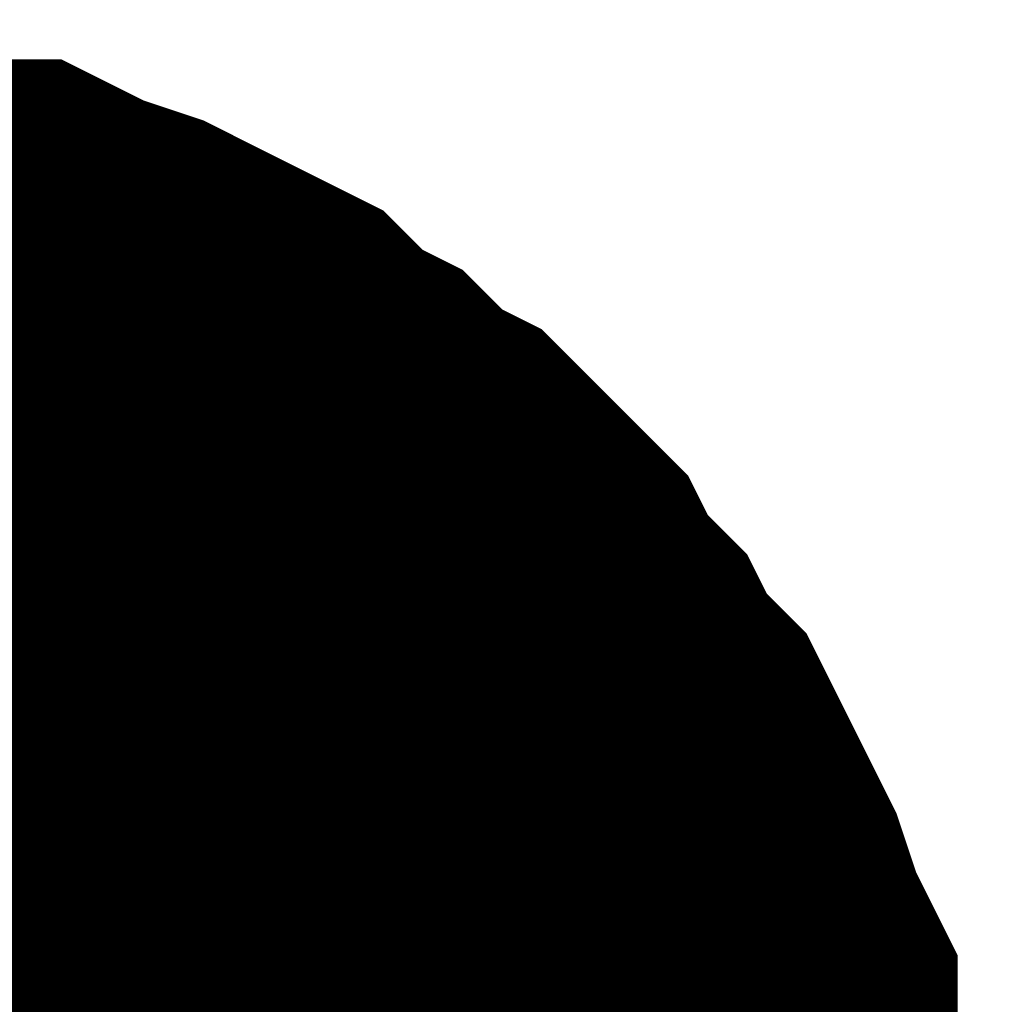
# Model space of a CAD drawing. Header units: inches. Extents: x 0 to 17, y 0 to 11.
# Tile 40 of 48: x 7.4567 to 7.4763, y 7.1561 to 7.1759. Entities that reach past the tile are written whole.
import ezdxf

# ---------------------------------------------------------------- set-up
doc = ezdxf.new("R2010")
doc.units = ezdxf.units.IN
doc.header["$MEASUREMENT"] = 0
doc.layers.add('Sheet', color=255, linetype='Continuous')

msp = doc.modelspace()

# ---------------------------------------------------------------- linework, layer by layer
at = {"layer": 'Sheet'}
for points in [[(7.450187, 7.169983, 0.0118, 0.0118, 0), (7.451376, 7.169983, 0.0118, 0.0118, 0), (7.452169, 7.169983, 0.0118, 0.0118, 0), (7.453358, 7.169586, 0.0118, 0.0118, 0), (7.454151, 7.169586, 0.0118, 0.0118, 0), (7.45534, 7.16919, 0.0118, 0.0118, 0), (7.456133, 7.16919, 0.0118, 0.0118, 0), (7.456926, 7.168793, 0.0118, 0.0118, 0), (7.458116, 7.168397, 0.0118, 0.0118, 0), (7.458909, 7.168, 0.0118, 0.0118, 0), (7.459701, 7.167604, 0.0118, 0.0118, 0), (7.460494, 7.167207, 0.0118, 0.0118, 0), (7.461287, 7.166414, 0.0118, 0.0118, 0), (7.46208, 7.166018, 0.0118, 0.0118, 0), (7.462873, 7.165225, 0.0118, 0.0118, 0), (7.463666, 7.164828, 0.0118, 0.0118, 0), (7.464459, 7.164035, 0.0118, 0.0118, 0), (7.465252, 7.163243, 0.0118, 0.0118, 0), (7.465648, 7.16245, 0.0118, 0.0118, 0), (7.466441, 7.161657, 0.0118, 0.0118, 0), (7.466838, 7.160864, 0.0118, 0.0118, 0), (7.467631, 7.160071, 0.0118, 0.0118, 0), (7.468027, 7.159278, 0.0118, 0.0118, 0), (7.468424, 7.158485, 0.0118, 0.0118, 0), (7.46882, 7.157692, 0.0118, 0.0118, 0), (7.469216, 7.156502, 0.0118, 0.0118, 0), (7.469613, 7.155709, 0.0118, 0.0118, 0), (7.469613, 7.154916, 0.0118, 0.0118, 0), (7.470009, 7.153727, 0.0118, 0.0118, 0), (7.470009, 7.152934, 0.0118, 0.0118, 0), (7.470406, 7.151745, 0.0118, 0.0118, 0), (7.470406, 7.150952, 0.0118, 0.0118, 0), (7.470406, 7.149762, 0.0118, 0.0118, 0)], [(7.450187, 7.169983, 0.0118, 0.0118, 0), (7.451376, 7.169983, 0.0118, 0.0118, 0), (7.452169, 7.169983, 0.0118, 0.0118, 0), (7.453358, 7.169586, 0.0118, 0.0118, 0), (7.454151, 7.169586, 0.0118, 0.0118, 0), (7.45534, 7.16919, 0.0118, 0.0118, 0), (7.456133, 7.16919, 0.0118, 0.0118, 0), (7.456926, 7.168793, 0.0118, 0.0118, 0), (7.458116, 7.168397, 0.0118, 0.0118, 0), (7.458909, 7.168, 0.0118, 0.0118, 0), (7.459701, 7.167604, 0.0118, 0.0118, 0), (7.460494, 7.167207, 0.0118, 0.0118, 0), (7.461287, 7.166414, 0.0118, 0.0118, 0), (7.46208, 7.166018, 0.0118, 0.0118, 0), (7.462873, 7.165225, 0.0118, 0.0118, 0), (7.463666, 7.164828, 0.0118, 0.0118, 0), (7.464459, 7.164035, 0.0118, 0.0118, 0), (7.465252, 7.163243, 0.0118, 0.0118, 0), (7.465648, 7.16245, 0.0118, 0.0118, 0), (7.466441, 7.161657, 0.0118, 0.0118, 0), (7.466838, 7.160864, 0.0118, 0.0118, 0), (7.467631, 7.160071, 0.0118, 0.0118, 0), (7.468027, 7.159278, 0.0118, 0.0118, 0), (7.468424, 7.158485, 0.0118, 0.0118, 0), (7.46882, 7.157692, 0.0118, 0.0118, 0), (7.469216, 7.156502, 0.0118, 0.0118, 0), (7.469613, 7.155709, 0.0118, 0.0118, 0), (7.469613, 7.154916, 0.0118, 0.0118, 0), (7.470009, 7.153727, 0.0118, 0.0118, 0), (7.470009, 7.152934, 0.0118, 0.0118, 0), (7.470406, 7.151745, 0.0118, 0.0118, 0), (7.470406, 7.150952, 0.0118, 0.0118, 0), (7.470406, 7.149762, 0.0118, 0.0118, 0)], [(7.450187, 7.169983, 0.0118, 0.0118, 0), (7.451376, 7.169983, 0.0118, 0.0118, 0), (7.452169, 7.169983, 0.0118, 0.0118, 0), (7.453358, 7.169586, 0.0118, 0.0118, 0), (7.454151, 7.169586, 0.0118, 0.0118, 0), (7.45534, 7.16919, 0.0118, 0.0118, 0), (7.456133, 7.16919, 0.0118, 0.0118, 0), (7.456926, 7.168793, 0.0118, 0.0118, 0), (7.458116, 7.168397, 0.0118, 0.0118, 0), (7.458909, 7.168, 0.0118, 0.0118, 0), (7.459701, 7.167604, 0.0118, 0.0118, 0), (7.460494, 7.167207, 0.0118, 0.0118, 0), (7.461287, 7.166414, 0.0118, 0.0118, 0), (7.46208, 7.166018, 0.0118, 0.0118, 0), (7.462873, 7.165225, 0.0118, 0.0118, 0), (7.463666, 7.164828, 0.0118, 0.0118, 0), (7.464459, 7.164035, 0.0118, 0.0118, 0), (7.465252, 7.163243, 0.0118, 0.0118, 0), (7.465648, 7.16245, 0.0118, 0.0118, 0), (7.466441, 7.161657, 0.0118, 0.0118, 0), (7.466838, 7.160864, 0.0118, 0.0118, 0), (7.467631, 7.160071, 0.0118, 0.0118, 0), (7.468027, 7.159278, 0.0118, 0.0118, 0), (7.468424, 7.158485, 0.0118, 0.0118, 0), (7.46882, 7.157692, 0.0118, 0.0118, 0), (7.469216, 7.156502, 0.0118, 0.0118, 0), (7.469613, 7.155709, 0.0118, 0.0118, 0), (7.469613, 7.154916, 0.0118, 0.0118, 0), (7.470009, 7.153727, 0.0118, 0.0118, 0), (7.470009, 7.152934, 0.0118, 0.0118, 0), (7.470406, 7.151745, 0.0118, 0.0118, 0), (7.470406, 7.150952, 0.0118, 0.0118, 0), (7.470406, 7.149762, 0.0118, 0.0118, 0)], [(7.450187, 7.169983, 0.0118, 0.0118, 0), (7.451376, 7.169983, 0.0118, 0.0118, 0), (7.452169, 7.169983, 0.0118, 0.0118, 0), (7.453358, 7.169586, 0.0118, 0.0118, 0), (7.454151, 7.169586, 0.0118, 0.0118, 0), (7.45534, 7.16919, 0.0118, 0.0118, 0), (7.456133, 7.16919, 0.0118, 0.0118, 0), (7.456926, 7.168793, 0.0118, 0.0118, 0), (7.458116, 7.168397, 0.0118, 0.0118, 0), (7.458909, 7.168, 0.0118, 0.0118, 0), (7.459701, 7.167604, 0.0118, 0.0118, 0), (7.460494, 7.167207, 0.0118, 0.0118, 0), (7.461287, 7.166414, 0.0118, 0.0118, 0), (7.46208, 7.166018, 0.0118, 0.0118, 0), (7.462873, 7.165225, 0.0118, 0.0118, 0), (7.463666, 7.164828, 0.0118, 0.0118, 0), (7.464459, 7.164035, 0.0118, 0.0118, 0), (7.465252, 7.163243, 0.0118, 0.0118, 0), (7.465648, 7.16245, 0.0118, 0.0118, 0), (7.466441, 7.161657, 0.0118, 0.0118, 0), (7.466838, 7.160864, 0.0118, 0.0118, 0), (7.467631, 7.160071, 0.0118, 0.0118, 0), (7.468027, 7.159278, 0.0118, 0.0118, 0), (7.468424, 7.158485, 0.0118, 0.0118, 0), (7.46882, 7.157692, 0.0118, 0.0118, 0), (7.469216, 7.156502, 0.0118, 0.0118, 0), (7.469613, 7.155709, 0.0118, 0.0118, 0), (7.469613, 7.154916, 0.0118, 0.0118, 0), (7.470009, 7.153727, 0.0118, 0.0118, 0), (7.470009, 7.152934, 0.0118, 0.0118, 0), (7.470406, 7.151745, 0.0118, 0.0118, 0), (7.470406, 7.150952, 0.0118, 0.0118, 0), (7.470406, 7.149762, 0.0118, 0.0118, 0)], [(7.450187, 7.169983, 0.0118, 0.0118, 0), (7.451376, 7.169983, 0.0118, 0.0118, 0), (7.452169, 7.169983, 0.0118, 0.0118, 0), (7.453358, 7.169586, 0.0118, 0.0118, 0), (7.454151, 7.169586, 0.0118, 0.0118, 0), (7.45534, 7.16919, 0.0118, 0.0118, 0), (7.456133, 7.16919, 0.0118, 0.0118, 0), (7.456926, 7.168793, 0.0118, 0.0118, 0), (7.458116, 7.168397, 0.0118, 0.0118, 0), (7.458909, 7.168, 0.0118, 0.0118, 0), (7.459701, 7.167604, 0.0118, 0.0118, 0), (7.460494, 7.167207, 0.0118, 0.0118, 0), (7.461287, 7.166414, 0.0118, 0.0118, 0), (7.46208, 7.166018, 0.0118, 0.0118, 0), (7.462873, 7.165225, 0.0118, 0.0118, 0), (7.463666, 7.164828, 0.0118, 0.0118, 0), (7.464459, 7.164035, 0.0118, 0.0118, 0), (7.465252, 7.163243, 0.0118, 0.0118, 0), (7.465648, 7.16245, 0.0118, 0.0118, 0), (7.466441, 7.161657, 0.0118, 0.0118, 0), (7.466838, 7.160864, 0.0118, 0.0118, 0), (7.467631, 7.160071, 0.0118, 0.0118, 0), (7.468027, 7.159278, 0.0118, 0.0118, 0), (7.468424, 7.158485, 0.0118, 0.0118, 0), (7.46882, 7.157692, 0.0118, 0.0118, 0), (7.469216, 7.156502, 0.0118, 0.0118, 0), (7.469613, 7.155709, 0.0118, 0.0118, 0), (7.469613, 7.154916, 0.0118, 0.0118, 0), (7.470009, 7.153727, 0.0118, 0.0118, 0), (7.470009, 7.152934, 0.0118, 0.0118, 0), (7.470406, 7.151745, 0.0118, 0.0118, 0), (7.470406, 7.150952, 0.0118, 0.0118, 0), (7.470406, 7.149762, 0.0118, 0.0118, 0)], [(7.450187, 7.169983, 0.0118, 0.0118, 0), (7.451376, 7.169983, 0.0118, 0.0118, 0), (7.452169, 7.169983, 0.0118, 0.0118, 0), (7.453358, 7.169586, 0.0118, 0.0118, 0), (7.454151, 7.169586, 0.0118, 0.0118, 0), (7.45534, 7.16919, 0.0118, 0.0118, 0), (7.456133, 7.16919, 0.0118, 0.0118, 0), (7.456926, 7.168793, 0.0118, 0.0118, 0), (7.458116, 7.168397, 0.0118, 0.0118, 0), (7.458909, 7.168, 0.0118, 0.0118, 0), (7.459701, 7.167604, 0.0118, 0.0118, 0), (7.460494, 7.167207, 0.0118, 0.0118, 0), (7.461287, 7.166414, 0.0118, 0.0118, 0), (7.46208, 7.166018, 0.0118, 0.0118, 0), (7.462873, 7.165225, 0.0118, 0.0118, 0), (7.463666, 7.164828, 0.0118, 0.0118, 0), (7.464459, 7.164035, 0.0118, 0.0118, 0), (7.465252, 7.163243, 0.0118, 0.0118, 0), (7.465648, 7.16245, 0.0118, 0.0118, 0), (7.466441, 7.161657, 0.0118, 0.0118, 0), (7.466838, 7.160864, 0.0118, 0.0118, 0), (7.467631, 7.160071, 0.0118, 0.0118, 0), (7.468027, 7.159278, 0.0118, 0.0118, 0), (7.468424, 7.158485, 0.0118, 0.0118, 0), (7.46882, 7.157692, 0.0118, 0.0118, 0), (7.469216, 7.156502, 0.0118, 0.0118, 0), (7.469613, 7.155709, 0.0118, 0.0118, 0), (7.469613, 7.154916, 0.0118, 0.0118, 0), (7.470009, 7.153727, 0.0118, 0.0118, 0), (7.470009, 7.152934, 0.0118, 0.0118, 0), (7.470406, 7.151745, 0.0118, 0.0118, 0), (7.470406, 7.150952, 0.0118, 0.0118, 0), (7.470406, 7.149762, 0.0118, 0.0118, 0)], [(7.454151, 7.169586, 0.0039, 0.0039, 0), (7.45534, 7.16919, 0.0039, 0.0039, 0), (7.456133, 7.16919, 0.0039, 0.0039, 0), (7.456926, 7.168793, 0.0039, 0.0039, 0), (7.458116, 7.168397, 0.0039, 0.0039, 0), (7.458909, 7.168, 0.0039, 0.0039, 0), (7.459701, 7.167604, 0.0039, 0.0039, 0), (7.460494, 7.167207, 0.0039, 0.0039, 0), (7.461287, 7.166414, 0.0039, 0.0039, 0), (7.46208, 7.166018, 0.0039, 0.0039, 0), (7.462873, 7.165225, 0.0039, 0.0039, 0), (7.463666, 7.164828, 0.0039, 0.0039, 0), (7.464459, 7.164035, 0.0039, 0.0039, 0), (7.465252, 7.163243, 0.0039, 0.0039, 0), (7.465648, 7.16245, 0.0039, 0.0039, 0), (7.466441, 7.161657, 0.0039, 0.0039, 0), (7.466838, 7.160864, 0.0039, 0.0039, 0), (7.467631, 7.160071, 0.0039, 0.0039, 0), (7.468027, 7.159278, 0.0039, 0.0039, 0), (7.468424, 7.158485, 0.0039, 0.0039, 0), (7.46882, 7.157692, 0.0039, 0.0039, 0), (7.469216, 7.156502, 0.0039, 0.0039, 0), (7.469613, 7.155709, 0.0039, 0.0039, 0), (7.469613, 7.154916, 0.0039, 0.0039, 0), (7.470009, 7.153727, 0.0039, 0.0039, 0)], [(7.454151, 7.169586, 0.0039, 0.0039, 0), (7.45534, 7.16919, 0.0039, 0.0039, 0), (7.456133, 7.16919, 0.0039, 0.0039, 0), (7.456926, 7.168793, 0.0039, 0.0039, 0), (7.458116, 7.168397, 0.0039, 0.0039, 0), (7.458909, 7.168, 0.0039, 0.0039, 0), (7.459701, 7.167604, 0.0039, 0.0039, 0), (7.460494, 7.167207, 0.0039, 0.0039, 0), (7.461287, 7.166414, 0.0039, 0.0039, 0), (7.46208, 7.166018, 0.0039, 0.0039, 0), (7.462873, 7.165225, 0.0039, 0.0039, 0), (7.463666, 7.164828, 0.0039, 0.0039, 0), (7.464459, 7.164035, 0.0039, 0.0039, 0), (7.465252, 7.163243, 0.0039, 0.0039, 0), (7.465648, 7.16245, 0.0039, 0.0039, 0), (7.466441, 7.161657, 0.0039, 0.0039, 0), (7.466838, 7.160864, 0.0039, 0.0039, 0), (7.467631, 7.160071, 0.0039, 0.0039, 0), (7.468027, 7.159278, 0.0039, 0.0039, 0), (7.468424, 7.158485, 0.0039, 0.0039, 0), (7.46882, 7.157692, 0.0039, 0.0039, 0), (7.469216, 7.156502, 0.0039, 0.0039, 0), (7.469613, 7.155709, 0.0039, 0.0039, 0), (7.469613, 7.154916, 0.0039, 0.0039, 0), (7.470009, 7.153727, 0.0039, 0.0039, 0)], [(7.454151, 7.169586, 0.0039, 0.0039, 0), (7.45534, 7.16919, 0.0039, 0.0039, 0), (7.456133, 7.16919, 0.0039, 0.0039, 0), (7.456926, 7.168793, 0.0039, 0.0039, 0), (7.458116, 7.168397, 0.0039, 0.0039, 0), (7.458909, 7.168, 0.0039, 0.0039, 0), (7.459701, 7.167604, 0.0039, 0.0039, 0), (7.460494, 7.167207, 0.0039, 0.0039, 0), (7.461287, 7.166414, 0.0039, 0.0039, 0), (7.46208, 7.166018, 0.0039, 0.0039, 0), (7.462873, 7.165225, 0.0039, 0.0039, 0), (7.463666, 7.164828, 0.0039, 0.0039, 0), (7.464459, 7.164035, 0.0039, 0.0039, 0), (7.465252, 7.163243, 0.0039, 0.0039, 0), (7.465648, 7.16245, 0.0039, 0.0039, 0), (7.466441, 7.161657, 0.0039, 0.0039, 0), (7.466838, 7.160864, 0.0039, 0.0039, 0), (7.467631, 7.160071, 0.0039, 0.0039, 0), (7.468027, 7.159278, 0.0039, 0.0039, 0), (7.468424, 7.158485, 0.0039, 0.0039, 0), (7.46882, 7.157692, 0.0039, 0.0039, 0), (7.469216, 7.156502, 0.0039, 0.0039, 0), (7.469613, 7.155709, 0.0039, 0.0039, 0), (7.469613, 7.154916, 0.0039, 0.0039, 0), (7.470009, 7.153727, 0.0039, 0.0039, 0)], [(7.454151, 7.169586, 0.0039, 0.0039, 0), (7.45534, 7.16919, 0.0039, 0.0039, 0), (7.456133, 7.16919, 0.0039, 0.0039, 0), (7.456926, 7.168793, 0.0039, 0.0039, 0), (7.458116, 7.168397, 0.0039, 0.0039, 0), (7.458909, 7.168, 0.0039, 0.0039, 0), (7.459701, 7.167604, 0.0039, 0.0039, 0), (7.460494, 7.167207, 0.0039, 0.0039, 0), (7.461287, 7.166414, 0.0039, 0.0039, 0), (7.46208, 7.166018, 0.0039, 0.0039, 0), (7.462873, 7.165225, 0.0039, 0.0039, 0), (7.463666, 7.164828, 0.0039, 0.0039, 0), (7.464459, 7.164035, 0.0039, 0.0039, 0), (7.465252, 7.163243, 0.0039, 0.0039, 0), (7.465648, 7.16245, 0.0039, 0.0039, 0), (7.466441, 7.161657, 0.0039, 0.0039, 0), (7.466838, 7.160864, 0.0039, 0.0039, 0), (7.467631, 7.160071, 0.0039, 0.0039, 0), (7.468027, 7.159278, 0.0039, 0.0039, 0), (7.468424, 7.158485, 0.0039, 0.0039, 0), (7.46882, 7.157692, 0.0039, 0.0039, 0), (7.469216, 7.156502, 0.0039, 0.0039, 0), (7.469613, 7.155709, 0.0039, 0.0039, 0), (7.469613, 7.154916, 0.0039, 0.0039, 0), (7.470009, 7.153727, 0.0039, 0.0039, 0)], [(7.454151, 7.169586, 0.0039, 0.0039, 0), (7.45534, 7.16919, 0.0039, 0.0039, 0), (7.456133, 7.16919, 0.0039, 0.0039, 0), (7.456926, 7.168793, 0.0039, 0.0039, 0), (7.458116, 7.168397, 0.0039, 0.0039, 0), (7.458909, 7.168, 0.0039, 0.0039, 0), (7.459701, 7.167604, 0.0039, 0.0039, 0), (7.460494, 7.167207, 0.0039, 0.0039, 0), (7.461287, 7.166414, 0.0039, 0.0039, 0), (7.46208, 7.166018, 0.0039, 0.0039, 0), (7.462873, 7.165225, 0.0039, 0.0039, 0), (7.463666, 7.164828, 0.0039, 0.0039, 0), (7.464459, 7.164035, 0.0039, 0.0039, 0), (7.465252, 7.163243, 0.0039, 0.0039, 0), (7.465648, 7.16245, 0.0039, 0.0039, 0), (7.466441, 7.161657, 0.0039, 0.0039, 0), (7.466838, 7.160864, 0.0039, 0.0039, 0), (7.467631, 7.160071, 0.0039, 0.0039, 0), (7.468027, 7.159278, 0.0039, 0.0039, 0), (7.468424, 7.158485, 0.0039, 0.0039, 0), (7.46882, 7.157692, 0.0039, 0.0039, 0), (7.469216, 7.156502, 0.0039, 0.0039, 0), (7.469613, 7.155709, 0.0039, 0.0039, 0), (7.469613, 7.154916, 0.0039, 0.0039, 0), (7.470009, 7.153727, 0.0039, 0.0039, 0)], [(7.454151, 7.169586, 0.0039, 0.0039, 0), (7.45534, 7.16919, 0.0039, 0.0039, 0), (7.456133, 7.16919, 0.0039, 0.0039, 0), (7.456926, 7.168793, 0.0039, 0.0039, 0), (7.458116, 7.168397, 0.0039, 0.0039, 0), (7.458909, 7.168, 0.0039, 0.0039, 0), (7.459701, 7.167604, 0.0039, 0.0039, 0), (7.460494, 7.167207, 0.0039, 0.0039, 0), (7.461287, 7.166414, 0.0039, 0.0039, 0), (7.46208, 7.166018, 0.0039, 0.0039, 0), (7.462873, 7.165225, 0.0039, 0.0039, 0), (7.463666, 7.164828, 0.0039, 0.0039, 0), (7.464459, 7.164035, 0.0039, 0.0039, 0), (7.465252, 7.163243, 0.0039, 0.0039, 0), (7.465648, 7.16245, 0.0039, 0.0039, 0), (7.466441, 7.161657, 0.0039, 0.0039, 0), (7.466838, 7.160864, 0.0039, 0.0039, 0), (7.467631, 7.160071, 0.0039, 0.0039, 0), (7.468027, 7.159278, 0.0039, 0.0039, 0), (7.468424, 7.158485, 0.0039, 0.0039, 0), (7.46882, 7.157692, 0.0039, 0.0039, 0), (7.469216, 7.156502, 0.0039, 0.0039, 0), (7.469613, 7.155709, 0.0039, 0.0039, 0), (7.469613, 7.154916, 0.0039, 0.0039, 0), (7.470009, 7.153727, 0.0039, 0.0039, 0)]]:
    msp.add_lwpolyline(points, format="xyseb", dxfattribs=at)
msp.add_lwpolyline([(7.44, 7.15, 0.02, 0.02, 1), (7.46, 7.15, 0.02, 0.02, 1)], format="xyseb", close=True, dxfattribs=at)

doc.saveas('drawing.dxf')
